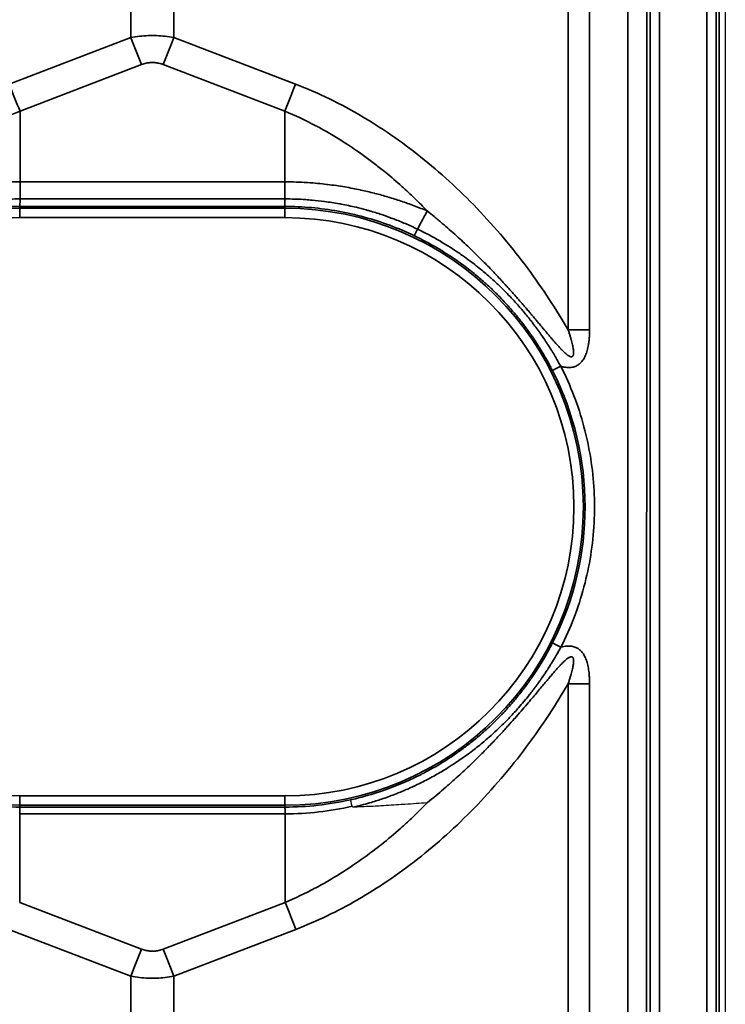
# Model space of a CAD drawing. Header units: millimetres. Extents: x -12192 to 12192, y -600 to 5895.
# Tile 91 of 122: x 1686 to 1724, y 4245 to 4297. Entities that reach past the tile are written whole.
import ezdxf

# ---------------------------------------------------------------- set-up
doc = ezdxf.new("R2010")
doc.units = ezdxf.units.MM
doc.header["$LTSCALE"] = 20
doc.layers.add('_Sichtbarkanten', color=7, linetype='Continuous', lineweight=25)
doc.layers.add('Sichtbar schmal (ISO)', color=7, linetype='Continuous', lineweight=35)

msp = doc.modelspace()

# ---------------------------------------------------------------- linework, layer by layer
at = {"layer": '_Sichtbarkanten'}
msp.add_line((1723.505, 4314.272), (1723.505, 3220.272), dxfattribs=at)
for points, knots in [([(1703.633, 4255.33), (1703.624, 4255.369), (1703.616, 4255.407), (1703.608, 4255.443), (1703.601, 4255.478), (1703.594, 4255.51), (1703.588, 4255.539), (1703.582, 4255.568), (1703.577, 4255.593), (1703.573, 4255.613), (1703.569, 4255.634), (1703.566, 4255.65), (1703.564, 4255.66), (1703.563, 4255.671), (1703.562, 4255.677), (1703.562, 4255.678)], [0, 0, 0, 0, 0.2, 0.2, 0.2, 0.4, 0.4, 0.4, 0.6, 0.6, 0.6, 0.8, 0.8, 0.8, 1, 1, 1, 1]), ([(1703.633, 4255.33), (1703.633, 4255.329), (1703.633, 4255.328), (1703.634, 4255.327), (1703.634, 4255.326), (1703.636, 4255.324), (1703.638, 4255.322), (1703.644, 4255.318), (1703.649, 4255.316), (1703.67, 4255.309), (1703.692, 4255.307), (1703.737, 4255.305), (1703.765, 4255.305), (1703.791, 4255.306)], [-0.0171402, -0.0171402, -0.0171402, -0.0171402, -0.01678688, -0.01678688, -0.01641881, -0.01641881, -0.01559054, -0.01559054, -0.01351672, -0.01351672, -0.00777027, -0.00777027, -0.00000058, -0.00000058, -0.00000058, -0.00000058]), ([(1703.791, 4255.306), (1704.119, 4255.317), (1704.439, 4255.331), (1704.75, 4255.346), (1704.893, 4255.354), (1705.034, 4255.361), (1705.174, 4255.369), (1705.546, 4255.39), (1705.904, 4255.412), (1706.254, 4255.436), (1706.319, 4255.44), (1706.384, 4255.444), (1706.448, 4255.449), (1706.848, 4255.476), (1707.238, 4255.505), (1707.614, 4255.533), (1707.624, 4255.534), (1707.635, 4255.535), (1707.645, 4255.535)], [0, 0, 0, 0, 0.228267, 0.228267, 0.228267, 0.333333, 0.333333, 0.333333, 0.614365, 0.614365, 0.614365, 0.666667, 0.666667, 0.666667, 0.990895, 0.990895, 0.990895, 1, 1, 1, 1])]:
    msp.add_open_spline(points, degree=3, knots=knots, dxfattribs=at)
at = {"layer": 'Sichtbar schmal (ISO)'}
for p, q in [((1691.864, 4296.246), (1691.864, 4314.938)), ((1694.146, 4296.246), (1694.146, 4314.938)), ((1715.137, 4314.896), (1715.137, 4280.693)), ((1716.278, 4314.895), (1716.278, 4280.693)), ((1719.496, 3219.98), (1719.496, 4314.564)), ((1719.996, 4314.564), (1719.996, 3219.98)), ((1722.514, 3219.963), (1722.514, 4314.581)), ((1723.014, 4314.581), (1723.014, 3219.963)), ((1723.18, 3219.797), (1723.18, 4314.748)), ((1718.28, 3854.773), (1718.322, 4314.395)), ((1719.322, 4314.39), (1719.28, 3854.772)), ((1691.864, 4296.246), (1685.389, 4293.771)), ((1700.621, 4293.771), (1694.146, 4296.246)), ((1692.434, 4294.81), (1685.959, 4292.335)), ((1700.05, 4292.335), (1693.576, 4294.81)), ((1685.959, 4292.335), (1685.959, 4288.565)), ((1700.05, 4292.335), (1700.05, 4288.565)), ((1685.959, 4287.657), (1685.959, 4288.565)), ((1700.05, 4288.565), (1685.959, 4288.565)), ((1700.05, 4287.657), (1700.05, 4288.565)), ((1685.95, 4287.161), (1685.95, 4287.258)), ((1700.06, 4287.258), (1685.95, 4287.258)), ((1700.05, 4287.657), (1685.959, 4287.657)), ((1700.06, 4287.161), (1700.06, 4287.258)), ((1685.95, 4286.661), (1685.95, 4287.161)), ((1700.06, 4287.161), (1685.95, 4287.161)), ((1700.06, 4286.661), (1700.06, 4287.161)), ((1700.06, 4286.661), (1685.95, 4286.661)), ((1715.137, 4091.093), (1715.137, 4261.854)), ((1716.278, 4091.093), (1716.278, 4261.855)), ((1685.95, 4255.883), (1685.95, 4255.384)), ((1685.95, 4255.883), (1700.06, 4255.883)), ((1700.06, 4255.883), (1700.06, 4255.384)), ((1685.95, 4255.29), (1685.95, 4255.384)), ((1685.95, 4255.384), (1700.06, 4255.384)), ((1700.06, 4255.29), (1685.95, 4255.29)), ((1700.06, 4255.29), (1700.06, 4255.384)), ((1685.94, 4250.219), (1685.94, 4254.931)), ((1700.069, 4254.931), (1685.94, 4254.931)), ((1700.069, 4250.219), (1700.069, 4254.931)), ((1685.94, 4250.219), (1692.434, 4247.729)), ((1693.576, 4247.729), (1700.069, 4250.219)), ((1685.37, 4248.781), (1691.864, 4246.291)), ((1694.146, 4246.291), (1700.64, 4248.781)), ((1691.864, 4106.646), (1691.864, 4246.291)), ((1694.146, 4106.646), (1694.146, 4246.291))]:
    msp.add_line(p, q, dxfattribs=at)
for centre, radius, start, end in [((1685.95, 4271.272), 15.889, 90, 270), ((1700.06, 4271.272), 15.889, 270, 90), ((1685.95, 4271.272), 15.389, 90, 270), ((1700.06, 4271.272), 15.389, 270, 90)]:
    msp.add_arc(centre, radius, start, end, dxfattribs=at)
for centre, major_axis, ratio, start_param, end_param in [((1692.434, 4296.272), (1.785, -4.67), 0.108522, 4.67649, 4.988987), ((1693.576, 4296.272), (-1.785, -4.67), 0.108522, 1.294198, 1.606695), ((1685.959, 4293.797), (1.785, -4.67), 0.108522, 4.67649, 4.988987), ((1700.05, 4293.797), (-1.785, -4.67), 0.108522, 1.294199, 1.606695), ((1685.955, 4287.758), (-0.005, -0.5), 0.011321, 0.017587, 1.367811), ((1706.096, 4284.128), (4.777, 8.785), 0.002501, 1.23712, 1.351331), ((1707.166, 4286.149), (-0.215, -0.451), 0.009237, 4.931677, 6.265731), ((1716.278, 4280.641), (-10, 0), 0.005236, 4.712389, 4.826757), ((1714.747, 4278.751), (-0.446, -0.227), 0.004667, 0.017453, 1.568421), ((1700.059, 4271.274), (15.981, 0), 0.999985, 5.812699, 6.754105), ((1714.75, 4263.802), (-0.446, 0.227), 0.00467, 0.0175, 1.573166), ((1716.278, 4261.802), (10, 0), 0.005236, 1.570797, 1.685165), ((1685.95, 4271.273), (-15.983, 0.221), 0.999892, 1.363716, 1.58461), ((1685.945, 4254.79), (0.005, 0.5), 0.012421, 0.017597, 1.284567), ((1700.06, 4271.273), (-15.983, -0.22), 0.999892, 1.557006, 1.777905), ((1699.918, 4271.892), (-3.102, 16.688), 0.976652, 2.962599, 3.179284), ((1700.069, 4248.807), (-1.79, 4.668), 0.104799, 4.666655, 4.979151), ((1692.434, 4246.317), (1.79, 4.668), 0.104798, 1.304034, 1.616531), ((1693.576, 4246.317), (-1.79, 4.668), 0.104799, 4.666655, 4.979151)]:
    msp.add_ellipse(centre, major_axis=major_axis, ratio=ratio, start_param=start_param, end_param=end_param, dxfattribs=at)
for points, knots in [([(1694.146, 4296.246), (1693.99, 4296.276), (1693.835, 4296.299), (1693.683, 4296.316), (1693.53, 4296.334), (1693.379, 4296.345), (1693.229, 4296.35), (1693.079, 4296.356), (1692.93, 4296.356), (1692.78, 4296.35), (1692.63, 4296.345), (1692.479, 4296.334), (1692.327, 4296.316), (1692.174, 4296.299), (1692.02, 4296.276), (1691.864, 4296.246)], [0.000001, 0.000001, 0.000001, 0.000001, 0.2, 0.2, 0.2, 0.4, 0.4, 0.4, 0.6, 0.6, 0.6, 0.8, 0.8, 0.8, 1, 1, 1, 1]), ([(1693.576, 4294.81), (1693.502, 4294.838), (1693.429, 4294.861), (1693.356, 4294.878), (1693.352, 4294.879), (1693.348, 4294.88), (1693.344, 4294.881), (1693.276, 4294.896), (1693.209, 4294.907), (1693.143, 4294.913), (1693.134, 4294.913), (1693.126, 4294.914), (1693.117, 4294.915), (1693.05, 4294.92), (1692.984, 4294.92), (1692.917, 4294.916), (1692.909, 4294.916), (1692.901, 4294.915), (1692.892, 4294.915), (1692.822, 4294.91), (1692.751, 4294.899), (1692.679, 4294.884), (1692.675, 4294.883), (1692.67, 4294.882), (1692.666, 4294.881), (1692.59, 4294.863), (1692.512, 4294.84), (1692.434, 4294.81)], [0.0000019, 0.0000019, 0.0000019, 0.0000019, 0.1891043, 0.1891043, 0.1891043, 0.2, 0.2, 0.2, 0.3771024, 0.3771024, 0.3771024, 0.4, 0.4, 0.4, 0.5779916, 0.5779916, 0.5779916, 0.6, 0.6, 0.6, 0.7886048, 0.7886048, 0.7886048, 0.8, 0.8, 0.8, 1, 1, 1, 1]), ([(1715.137, 4280.693), (1714.866, 4281.157), (1714.569, 4281.644), (1714.24, 4282.153), (1713.91, 4282.661), (1713.547, 4283.192), (1713.152, 4283.734), (1712.757, 4284.275), (1712.329, 4284.826), (1711.88, 4285.369), (1711.43, 4285.912), (1710.958, 4286.445), (1710.475, 4286.957), (1709.991, 4287.469), (1709.497, 4287.959), (1708.996, 4288.423), (1708.495, 4288.887), (1707.989, 4289.325), (1707.478, 4289.739), (1706.967, 4290.154), (1706.452, 4290.543), (1705.911, 4290.923), (1705.37, 4291.302), (1704.803, 4291.671), (1704.219, 4292.018), (1703.634, 4292.365), (1703.031, 4292.692), (1702.429, 4292.985), (1701.827, 4293.278), (1701.227, 4293.539), (1700.621, 4293.771)], [0.0000005, 0.0000005, 0.0000005, 0.0000005, 0.1, 0.1, 0.1, 0.2, 0.2, 0.2, 0.3, 0.3, 0.3, 0.4, 0.4, 0.4, 0.5, 0.5, 0.5, 0.6, 0.6, 0.6, 0.7, 0.7, 0.7, 0.8, 0.8, 0.8, 0.9, 0.9, 0.9, 1, 1, 1, 1]), ([(1685.959, 4292.335), (1685.493, 4292.141), (1685.028, 4291.924), (1684.564, 4291.687), (1684.44, 4291.623), (1684.316, 4291.558), (1684.192, 4291.491), (1683.854, 4291.309), (1683.517, 4291.115), (1683.181, 4290.91), (1682.937, 4290.761), (1682.694, 4290.605), (1682.453, 4290.445), (1682.241, 4290.304), (1682.031, 4290.159), (1681.824, 4290.011), (1681.467, 4289.756), (1681.12, 4289.492), (1680.785, 4289.224), (1680.703, 4289.159), (1680.622, 4289.093), (1680.542, 4289.028), (1680.133, 4288.692), (1679.746, 4288.351), (1679.384, 4288.014), (1679.357, 4287.989), (1679.331, 4287.965), (1679.304, 4287.94), (1678.972, 4287.628), (1678.661, 4287.32), (1678.37, 4287.017)], [0, 0, 0, 0, 0.1666667, 0.1666667, 0.1666667, 0.2113117, 0.2113117, 0.2113117, 0.3333333, 0.3333333, 0.3333333, 0.4220346, 0.4220346, 0.4220346, 0.5, 0.5, 0.5, 0.6340077, 0.6340077, 0.6340077, 0.6666667, 0.6666667, 0.6666667, 0.8333333, 0.8333333, 0.8333333, 0.8456259, 0.8456259, 0.8456259, 1, 1, 1, 1]), ([(1707.64, 4287.017), (1707.42, 4287.246), (1707.196, 4287.47), (1706.97, 4287.689), (1706.744, 4287.906), (1706.517, 4288.118), (1706.288, 4288.324), (1706.003, 4288.579), (1705.717, 4288.824), (1705.425, 4289.063), (1705.245, 4289.21), (1705.062, 4289.356), (1704.875, 4289.499), (1704.508, 4289.782), (1704.127, 4290.059), (1703.734, 4290.326), (1703.603, 4290.415), (1703.471, 4290.502), (1703.338, 4290.589), (1702.872, 4290.891), (1702.392, 4291.178), (1701.911, 4291.441), (1701.842, 4291.478), (1701.773, 4291.515), (1701.705, 4291.552), (1701.154, 4291.844), (1700.603, 4292.105), (1700.05, 4292.335)], [0.0000024, 0.0000024, 0.0000024, 0.0000024, 0.1002402, 0.1002402, 0.1002402, 0.2, 0.2, 0.2, 0.3237647, 0.3237647, 0.3237647, 0.4, 0.4, 0.4, 0.5499591, 0.5499591, 0.5499591, 0.6, 0.6, 0.6, 0.7750231, 0.7750231, 0.7750231, 0.8, 0.8, 0.8, 1, 1, 1, 1]), ([(1685.959, 4288.565), (1685.527, 4288.565), (1685.12, 4288.55), (1684.743, 4288.526), (1684.684, 4288.522), (1684.626, 4288.519), (1684.569, 4288.514), (1684.258, 4288.492), (1683.966, 4288.463), (1683.69, 4288.43), (1683.52, 4288.409), (1683.356, 4288.387), (1683.198, 4288.364), (1683.05, 4288.343), (1682.907, 4288.32), (1682.768, 4288.296), (1682.48, 4288.248), (1682.208, 4288.195), (1681.947, 4288.139), (1681.914, 4288.132), (1681.881, 4288.125), (1681.848, 4288.118), (1681.623, 4288.068), (1681.406, 4288.017), (1681.194, 4287.963), (1680.968, 4287.905), (1680.747, 4287.844), (1680.527, 4287.78), (1680.51, 4287.775), (1680.494, 4287.77), (1680.477, 4287.766), (1680.241, 4287.696), (1680.005, 4287.621), (1679.77, 4287.542), (1679.595, 4287.484), (1679.421, 4287.423), (1679.248, 4287.36), (1679.187, 4287.337), (1679.126, 4287.315), (1679.066, 4287.292), (1678.832, 4287.205), (1678.6, 4287.113), (1678.37, 4287.017)], [0, 0, 0, 0, 0.111111, 0.111111, 0.111111, 0.12833, 0.12833, 0.12833, 0.222222, 0.222222, 0.222222, 0.279832, 0.279832, 0.279832, 0.333333, 0.333333, 0.333333, 0.444444, 0.444444, 0.444444, 0.458596, 0.458596, 0.458596, 0.555556, 0.555556, 0.555556, 0.658959, 0.658959, 0.658959, 0.666667, 0.666667, 0.666667, 0.777778, 0.777778, 0.777778, 0.860089, 0.860089, 0.860089, 0.888889, 0.888889, 0.888889, 1, 1, 1, 1]), ([(1707.64, 4287.017), (1707.41, 4287.112), (1707.178, 4287.204), (1706.945, 4287.292), (1706.942, 4287.293), (1706.939, 4287.294), (1706.935, 4287.296), (1706.709, 4287.38), (1706.481, 4287.461), (1706.253, 4287.538), (1706.25, 4287.539), (1706.247, 4287.54), (1706.243, 4287.541), (1706.017, 4287.617), (1705.79, 4287.689), (1705.563, 4287.756), (1705.555, 4287.759), (1705.546, 4287.762), (1705.537, 4287.764), (1705.311, 4287.831), (1705.084, 4287.894), (1704.852, 4287.953), (1704.842, 4287.956), (1704.832, 4287.959), (1704.821, 4287.961), (1704.585, 4288.022), (1704.343, 4288.079), (1704.09, 4288.133), (1704.083, 4288.135), (1704.075, 4288.137), (1704.068, 4288.138), (1703.808, 4288.194), (1703.535, 4288.247), (1703.246, 4288.296), (1702.957, 4288.345), (1702.651, 4288.39), (1702.324, 4288.429), (1702.314, 4288.43), (1702.305, 4288.431), (1702.296, 4288.432), (1701.976, 4288.47), (1701.636, 4288.503), (1701.269, 4288.526), (1701.257, 4288.527), (1701.245, 4288.528), (1701.233, 4288.528), (1700.865, 4288.551), (1700.47, 4288.565), (1700.05, 4288.565)], [0.0000001, 0.0000001, 0.0000001, 0.0000001, 0.1111111, 0.1111111, 0.1111111, 0.1127555, 0.1127555, 0.1127555, 0.2206206, 0.2206206, 0.2206206, 0.2222222, 0.2222222, 0.2222222, 0.3291692, 0.3291692, 0.3291692, 0.3333333, 0.3333333, 0.3333333, 0.4397962, 0.4397962, 0.4397962, 0.4444444, 0.4444444, 0.4444444, 0.5525161, 0.5525161, 0.5525161, 0.5555556, 0.5555556, 0.5555556, 0.6666667, 0.6666667, 0.6666667, 0.7777778, 0.7777778, 0.7777778, 0.7809017, 0.7809017, 0.7809017, 0.8888889, 0.8888889, 0.8888889, 0.8923812, 0.8923812, 0.8923812, 1, 1, 1, 1]), ([(1685.959, 4287.657), (1685.609, 4287.658), (1685.258, 4287.646), (1684.907, 4287.624), (1684.772, 4287.615), (1684.637, 4287.605), (1684.502, 4287.593), (1684.326, 4287.577), (1684.151, 4287.559), (1683.975, 4287.537), (1683.698, 4287.504), (1683.422, 4287.463), (1683.147, 4287.415), (1683.115, 4287.409), (1683.084, 4287.404), (1683.052, 4287.398), (1682.834, 4287.359), (1682.617, 4287.315), (1682.4, 4287.267), (1682.168, 4287.215), (1681.938, 4287.158), (1681.708, 4287.096), (1681.681, 4287.089), (1681.653, 4287.081), (1681.626, 4287.074), (1681.433, 4287.021), (1681.24, 4286.964), (1681.049, 4286.904), (1680.826, 4286.834), (1680.605, 4286.759), (1680.385, 4286.679), (1680.336, 4286.661), (1680.286, 4286.643), (1680.237, 4286.624), (1680.048, 4286.554), (1679.862, 4286.48), (1679.677, 4286.403), (1679.413, 4286.293), (1679.152, 4286.176), (1678.895, 4286.052)], [0, 0, 0, 0, 0.1444838, 0.1444838, 0.1444838, 0.2, 0.2, 0.2, 0.2724802, 0.2724802, 0.2724802, 0.3867454, 0.3867454, 0.3867454, 0.4, 0.4, 0.4, 0.4908329, 0.4908329, 0.4908329, 0.5883542, 0.5883542, 0.5883542, 0.6, 0.6, 0.6, 0.682307, 0.682307, 0.682307, 0.7782848, 0.7782848, 0.7782848, 0.8, 0.8, 0.8, 0.8825105, 0.8825105, 0.8825105, 1, 1, 1, 1]), ([(1685.95, 4287.258), (1685.477, 4287.258), (1685.003, 4287.237), (1684.53, 4287.195), (1684.056, 4287.153), (1683.584, 4287.089), (1683.115, 4287.005), (1682.647, 4286.921), (1682.183, 4286.816), (1681.725, 4286.69), (1681.267, 4286.564), (1680.814, 4286.419), (1680.369, 4286.253), (1679.925, 4286.087), (1679.487, 4285.902), (1679.06, 4285.698)], [0, 0, 0, 0, 0.2, 0.2, 0.2, 0.4, 0.4, 0.4, 0.6, 0.6, 0.6, 0.8, 0.8, 0.8, 1, 1, 1, 1]), ([(1707.115, 4286.053), (1706.904, 4286.154), (1706.691, 4286.25), (1706.476, 4286.342), (1706.27, 4286.431), (1706.062, 4286.515), (1705.852, 4286.594), (1705.826, 4286.604), (1705.8, 4286.614), (1705.773, 4286.624), (1705.589, 4286.693), (1705.403, 4286.759), (1705.217, 4286.821), (1704.998, 4286.894), (1704.778, 4286.962), (1704.557, 4287.025), (1704.499, 4287.042), (1704.441, 4287.058), (1704.384, 4287.074), (1704.206, 4287.123), (1704.027, 4287.169), (1703.847, 4287.212), (1703.585, 4287.274), (1703.322, 4287.33), (1703.057, 4287.38), (1703.024, 4287.386), (1702.991, 4287.392), (1702.958, 4287.398), (1702.695, 4287.445), (1702.43, 4287.486), (1702.166, 4287.521), (1701.946, 4287.549), (1701.727, 4287.573), (1701.507, 4287.593), (1701.393, 4287.603), (1701.279, 4287.612), (1701.165, 4287.62), (1700.794, 4287.645), (1700.422, 4287.658), (1700.05, 4287.657)], [0.0000003, 0.0000003, 0.0000003, 0.0000003, 0.0962097, 0.0962097, 0.0962097, 0.1883892, 0.1883892, 0.1883892, 0.2, 0.2, 0.2, 0.2808149, 0.2808149, 0.2808149, 0.3753308, 0.3753308, 0.3753308, 0.4, 0.4, 0.4, 0.4757823, 0.4757823, 0.4757823, 0.5862612, 0.5862612, 0.5862612, 0.6, 0.6, 0.6, 0.7094969, 0.7094969, 0.7094969, 0.8, 0.8, 0.8, 0.8469903, 0.8469903, 0.8469903, 1, 1, 1, 1]), ([(1700.05, 4287.657), (1700.051, 4287.613), (1700.052, 4287.57), (1700.052, 4287.53), (1700.053, 4287.49), (1700.054, 4287.453), (1700.054, 4287.42), (1700.055, 4287.402), (1700.055, 4287.385), (1700.055, 4287.37), (1700.056, 4287.357), (1700.056, 4287.345), (1700.056, 4287.334), (1700.057, 4287.31), (1700.057, 4287.291), (1700.058, 4287.279), (1700.059, 4287.266), (1700.059, 4287.259), (1700.06, 4287.258)], [0, 0, 0, 0, 0.2, 0.2, 0.2, 0.4, 0.4, 0.4, 0.507754, 0.507754, 0.507754, 0.6, 0.6, 0.6, 0.8, 0.8, 0.8, 1, 1, 1, 1]), ([(1706.95, 4285.698), (1706.522, 4285.902), (1706.085, 4286.087), (1705.64, 4286.253), (1705.195, 4286.419), (1704.743, 4286.565), (1704.284, 4286.69), (1703.826, 4286.816), (1703.362, 4286.921), (1702.894, 4287.005), (1702.426, 4287.089), (1701.953, 4287.153), (1701.48, 4287.195), (1701.007, 4287.237), (1700.533, 4287.258), (1700.06, 4287.258)], [0, 0, 0, 0, 0.2, 0.2, 0.2, 0.4, 0.4, 0.4, 0.6, 0.6, 0.6, 0.8, 0.8, 0.8, 1, 1, 1, 1]), ([(1715.137, 4280.693), (1715.159, 4280.629), (1715.18, 4280.567), (1715.199, 4280.507), (1715.219, 4280.448), (1715.237, 4280.391), (1715.254, 4280.336), (1715.27, 4280.281), (1715.286, 4280.228), (1715.3, 4280.178), (1715.314, 4280.127), (1715.327, 4280.079), (1715.339, 4280.032), (1715.351, 4279.986), (1715.361, 4279.942), (1715.371, 4279.9), (1715.38, 4279.857), (1715.389, 4279.817), (1715.396, 4279.779), (1715.403, 4279.741), (1715.409, 4279.705), (1715.414, 4279.671), (1715.418, 4279.636), (1715.422, 4279.604), (1715.425, 4279.574), (1715.427, 4279.544), (1715.429, 4279.516), (1715.429, 4279.49), (1715.429, 4279.464), (1715.428, 4279.44), (1715.426, 4279.419), (1715.424, 4279.397), (1715.421, 4279.378), (1715.417, 4279.361), (1715.413, 4279.344), (1715.408, 4279.33), (1715.403, 4279.317), (1715.397, 4279.304), (1715.39, 4279.294), (1715.382, 4279.285), (1715.374, 4279.276), (1715.365, 4279.269), (1715.355, 4279.264), (1715.345, 4279.258), (1715.334, 4279.255), (1715.321, 4279.254), (1715.307, 4279.252), (1715.292, 4279.253), (1715.275, 4279.257), (1715.272, 4279.258), (1715.268, 4279.259), (1715.264, 4279.26), (1715.25, 4279.264), (1715.235, 4279.269), (1715.218, 4279.277), (1715.213, 4279.279), (1715.208, 4279.282), (1715.203, 4279.284), (1715.186, 4279.293), (1715.168, 4279.304), (1715.148, 4279.316), (1715.142, 4279.32), (1715.136, 4279.324), (1715.13, 4279.329), (1715.11, 4279.342), (1715.089, 4279.358), (1715.066, 4279.376), (1715.059, 4279.382), (1715.051, 4279.388), (1715.044, 4279.394), (1715.021, 4279.413), (1714.997, 4279.433), (1714.973, 4279.455), (1714.964, 4279.463), (1714.955, 4279.471), (1714.947, 4279.479), (1714.922, 4279.502), (1714.896, 4279.527), (1714.87, 4279.553), (1714.86, 4279.562), (1714.85, 4279.572), (1714.839, 4279.583), (1714.813, 4279.609), (1714.785, 4279.637), (1714.757, 4279.667), (1714.746, 4279.678), (1714.735, 4279.69), (1714.723, 4279.703), (1714.695, 4279.733), (1714.666, 4279.764), (1714.636, 4279.796), (1714.623, 4279.81), (1714.611, 4279.824), (1714.598, 4279.839), (1714.568, 4279.872), (1714.537, 4279.906), (1714.505, 4279.942), (1714.491, 4279.958), (1714.477, 4279.975), (1714.462, 4279.991), (1714.43, 4280.028), (1714.397, 4280.065), (1714.364, 4280.104), (1714.347, 4280.123), (1714.331, 4280.142), (1714.314, 4280.162), (1714.28, 4280.201), (1714.245, 4280.242), (1714.209, 4280.285), (1714.19, 4280.307), (1714.171, 4280.329), (1714.152, 4280.351), (1714.116, 4280.395), (1714.078, 4280.439), (1714.039, 4280.485), (1714.018, 4280.51), (1713.997, 4280.536), (1713.975, 4280.562), (1713.935, 4280.609), (1713.895, 4280.657), (1713.853, 4280.707), (1713.829, 4280.736), (1713.804, 4280.765), (1713.779, 4280.795), (1713.737, 4280.846), (1713.693, 4280.898), (1713.648, 4280.952), (1713.621, 4280.985), (1713.593, 4281.019), (1713.564, 4281.053), (1713.518, 4281.108), (1713.471, 4281.164), (1713.422, 4281.222), (1713.391, 4281.259), (1713.359, 4281.297), (1713.327, 4281.336), (1713.277, 4281.395), (1713.226, 4281.456), (1713.173, 4281.518), (1713.137, 4281.561), (1713.101, 4281.604), (1713.064, 4281.648), (1713.01, 4281.711), (1712.954, 4281.776), (1712.897, 4281.843), (1712.856, 4281.891), (1712.815, 4281.94), (1712.772, 4281.99), (1712.714, 4282.057), (1712.654, 4282.127), (1712.592, 4282.198), (1712.545, 4282.252), (1712.497, 4282.307), (1712.448, 4282.363), (1712.385, 4282.435), (1712.32, 4282.51), (1712.252, 4282.586), (1712.199, 4282.646), (1712.144, 4282.708), (1712.088, 4282.77), (1712.019, 4282.847), (1711.948, 4282.926), (1711.875, 4283.007), (1711.814, 4283.074), (1711.751, 4283.143), (1711.686, 4283.214), (1711.611, 4283.295), (1711.534, 4283.379), (1711.455, 4283.464), (1711.385, 4283.539), (1711.312, 4283.616), (1711.238, 4283.694), (1711.157, 4283.78), (1711.073, 4283.868), (1710.986, 4283.958), (1710.905, 4284.042), (1710.822, 4284.127), (1710.737, 4284.213), (1710.648, 4284.304), (1710.556, 4284.397), (1710.462, 4284.491), (1710.369, 4284.583), (1710.273, 4284.678), (1710.175, 4284.774), (1710.077, 4284.869), (1709.976, 4284.967), (1709.872, 4285.066), (1709.765, 4285.168), (1709.653, 4285.273), (1709.538, 4285.38), (1709.429, 4285.481), (1709.317, 4285.585), (1709.2, 4285.69), (1709.074, 4285.804), (1708.943, 4285.921), (1708.809, 4286.038), (1708.688, 4286.144), (1708.565, 4286.251), (1708.44, 4286.357), (1708.297, 4286.479), (1708.152, 4286.6), (1708.006, 4286.721), (1707.885, 4286.82), (1707.764, 4286.918), (1707.64, 4287.017)], [0.0000005, 0.0000005, 0.0000005, 0.0000005, 0.0238095, 0.0238095, 0.0238095, 0.047619, 0.047619, 0.047619, 0.0714286, 0.0714286, 0.0714286, 0.0952381, 0.0952381, 0.0952381, 0.1190476, 0.1190476, 0.1190476, 0.1428571, 0.1428571, 0.1428571, 0.1666667, 0.1666667, 0.1666667, 0.1904762, 0.1904762, 0.1904762, 0.2142857, 0.2142857, 0.2142857, 0.2380952, 0.2380952, 0.2380952, 0.2619048, 0.2619048, 0.2619048, 0.2857143, 0.2857143, 0.2857143, 0.3095238, 0.3095238, 0.3095238, 0.3333333, 0.3333333, 0.3333333, 0.3571429, 0.3571429, 0.3571429, 0.3809524, 0.3809524, 0.3809524, 0.3859949, 0.3859949, 0.3859949, 0.4047619, 0.4047619, 0.4047619, 0.4101118, 0.4101118, 0.4101118, 0.4285714, 0.4285714, 0.4285714, 0.4342241, 0.4342241, 0.4342241, 0.452381, 0.452381, 0.452381, 0.4583511, 0.4583511, 0.4583511, 0.4761905, 0.4761905, 0.4761905, 0.4824783, 0.4824783, 0.4824783, 0.5, 0.5, 0.5, 0.5066037, 0.5066037, 0.5066037, 0.5238095, 0.5238095, 0.5238095, 0.5307329, 0.5307329, 0.5307329, 0.547619, 0.547619, 0.547619, 0.5548564, 0.5548564, 0.5548564, 0.5714286, 0.5714286, 0.5714286, 0.5789785, 0.5789785, 0.5789785, 0.5952381, 0.5952381, 0.5952381, 0.6031018, 0.6031018, 0.6031018, 0.6190476, 0.6190476, 0.6190476, 0.627225, 0.627225, 0.627225, 0.6428571, 0.6428571, 0.6428571, 0.6513491, 0.6513491, 0.6513491, 0.6666667, 0.6666667, 0.6666667, 0.6754734, 0.6754734, 0.6754734, 0.6904762, 0.6904762, 0.6904762, 0.6995971, 0.6995971, 0.6995971, 0.7142857, 0.7142857, 0.7142857, 0.7237202, 0.7237202, 0.7237202, 0.7380952, 0.7380952, 0.7380952, 0.7478444, 0.7478444, 0.7478444, 0.7619048, 0.7619048, 0.7619048, 0.7719677, 0.7719677, 0.7719677, 0.7857143, 0.7857143, 0.7857143, 0.7960918, 0.7960918, 0.7960918, 0.8095238, 0.8095238, 0.8095238, 0.8202157, 0.8202157, 0.8202157, 0.8333333, 0.8333333, 0.8333333, 0.8443395, 0.8443395, 0.8443395, 0.8571429, 0.8571429, 0.8571429, 0.8684632, 0.8684632, 0.8684632, 0.8809524, 0.8809524, 0.8809524, 0.8925904, 0.8925904, 0.8925904, 0.9047619, 0.9047619, 0.9047619, 0.9167177, 0.9167177, 0.9167177, 0.9285714, 0.9285714, 0.9285714, 0.9408114, 0.9408114, 0.9408114, 0.952381, 0.952381, 0.952381, 0.9648683, 0.9648683, 0.9648683, 0.9761905, 0.9761905, 0.9761905, 0.9892617, 0.9892617, 0.9892617, 0.9999996, 0.9999996, 0.9999996, 0.9999996]), ([(1714.301, 4278.524), (1714.263, 4278.6), (1714.222, 4278.68), (1714.177, 4278.764), (1714.132, 4278.849), (1714.084, 4278.938), (1714.031, 4279.032), (1714.027, 4279.04), (1714.023, 4279.047), (1714.019, 4279.055), (1713.97, 4279.142), (1713.919, 4279.233), (1713.863, 4279.328), (1713.855, 4279.343), (1713.846, 4279.357), (1713.837, 4279.372), (1713.785, 4279.462), (1713.729, 4279.555), (1713.67, 4279.651), (1713.655, 4279.675), (1713.64, 4279.699), (1713.625, 4279.724), (1713.569, 4279.814), (1713.51, 4279.907), (1713.448, 4280.002), (1713.425, 4280.037), (1713.402, 4280.072), (1713.379, 4280.107), (1713.32, 4280.196), (1713.258, 4280.287), (1713.193, 4280.381), (1713.161, 4280.427), (1713.129, 4280.474), (1713.095, 4280.521), (1713.034, 4280.608), (1712.969, 4280.697), (1712.902, 4280.788), (1712.858, 4280.847), (1712.813, 4280.908), (1712.767, 4280.969), (1712.703, 4281.052), (1712.636, 4281.138), (1712.567, 4281.225), (1712.508, 4281.299), (1712.448, 4281.374), (1712.384, 4281.451), (1712.319, 4281.529), (1712.252, 4281.61), (1712.182, 4281.691), (1712.104, 4281.782), (1712.023, 4281.875), (1711.938, 4281.969), (1711.873, 4282.041), (1711.806, 4282.114), (1711.737, 4282.189), (1711.634, 4282.298), (1711.527, 4282.41), (1711.415, 4282.524), (1711.352, 4282.588), (1711.286, 4282.652), (1711.22, 4282.717), (1711.087, 4282.847), (1710.946, 4282.98), (1710.798, 4283.115), (1710.739, 4283.168), (1710.679, 4283.222), (1710.617, 4283.276), (1710.445, 4283.428), (1710.262, 4283.582), (1710.066, 4283.74), (1710.016, 4283.78), (1709.965, 4283.821), (1709.913, 4283.861), (1709.69, 4284.035), (1709.452, 4284.212), (1709.196, 4284.391), (1709.16, 4284.416), (1709.122, 4284.442), (1709.085, 4284.468), (1708.802, 4284.661), (1708.498, 4284.856), (1708.166, 4285.052), (1708.147, 4285.063), (1708.127, 4285.074), (1708.108, 4285.085), (1707.754, 4285.292), (1707.368, 4285.498), (1706.95, 4285.698)], [0, 0, 0, 0, 0.0625, 0.0625, 0.0625, 0.125, 0.125, 0.125, 0.1299737, 0.1299737, 0.1299737, 0.1875, 0.1875, 0.1875, 0.1964263, 0.1964263, 0.1964263, 0.25, 0.25, 0.25, 0.2633437, 0.2633437, 0.2633437, 0.3125, 0.3125, 0.3125, 0.3301836, 0.3301836, 0.3301836, 0.375, 0.375, 0.375, 0.396987, 0.396987, 0.396987, 0.4375, 0.4375, 0.4375, 0.4638443, 0.4638443, 0.4638443, 0.5, 0.5, 0.5, 0.5307911, 0.5307911, 0.5307911, 0.5625, 0.5625, 0.5625, 0.5978316, 0.5978316, 0.5978316, 0.625, 0.625, 0.625, 0.664988, 0.664988, 0.664988, 0.6875, 0.6875, 0.6875, 0.7322713, 0.7322713, 0.7322713, 0.75, 0.75, 0.75, 0.799723, 0.799723, 0.799723, 0.8125, 0.8125, 0.8125, 0.8671433, 0.8671433, 0.8671433, 0.875, 0.875, 0.875, 0.9340995, 0.9340995, 0.9340995, 0.9375, 0.9375, 0.9375, 1, 1, 1, 1]), ([(1714.747, 4278.749), (1714.707, 4278.823), (1714.663, 4278.903), (1714.615, 4278.987), (1714.568, 4279.072), (1714.516, 4279.161), (1714.461, 4279.255), (1714.456, 4279.262), (1714.452, 4279.27), (1714.448, 4279.277), (1714.396, 4279.365), (1714.341, 4279.456), (1714.282, 4279.552), (1714.273, 4279.567), (1714.264, 4279.582), (1714.254, 4279.597), (1714.198, 4279.687), (1714.139, 4279.78), (1714.076, 4279.878), (1714.061, 4279.902), (1714.045, 4279.926), (1714.029, 4279.951), (1713.97, 4280.042), (1713.907, 4280.136), (1713.841, 4280.233), (1713.818, 4280.268), (1713.794, 4280.303), (1713.769, 4280.338), (1713.707, 4280.429), (1713.642, 4280.521), (1713.573, 4280.617), (1713.54, 4280.663), (1713.505, 4280.711), (1713.47, 4280.759), (1713.405, 4280.847), (1713.338, 4280.937), (1713.267, 4281.03), (1713.221, 4281.09), (1713.174, 4281.151), (1713.125, 4281.213), (1713.058, 4281.298), (1712.989, 4281.385), (1712.917, 4281.474), (1712.855, 4281.549), (1712.791, 4281.626), (1712.725, 4281.704), (1712.658, 4281.784), (1712.587, 4281.866), (1712.514, 4281.949), (1712.433, 4282.041), (1712.349, 4282.135), (1712.261, 4282.231), (1712.193, 4282.305), (1712.123, 4282.38), (1712.051, 4282.456), (1711.945, 4282.568), (1711.833, 4282.681), (1711.717, 4282.797), (1711.651, 4282.863), (1711.584, 4282.929), (1711.514, 4282.995), (1711.376, 4283.128), (1711.231, 4283.263), (1711.077, 4283.401), (1711.017, 4283.456), (1710.954, 4283.511), (1710.891, 4283.566), (1710.712, 4283.721), (1710.523, 4283.88), (1710.321, 4284.04), (1710.269, 4284.082), (1710.217, 4284.123), (1710.163, 4284.165), (1709.934, 4284.343), (1709.688, 4284.525), (1709.424, 4284.708), (1709.387, 4284.734), (1709.348, 4284.76), (1709.31, 4284.787), (1709.018, 4284.985), (1708.705, 4285.186), (1708.364, 4285.387), (1708.344, 4285.398), (1708.324, 4285.41), (1708.304, 4285.421), (1707.94, 4285.634), (1707.543, 4285.847), (1707.115, 4286.053)], [0, 0, 0, 0, 0.0625, 0.0625, 0.0625, 0.125, 0.125, 0.125, 0.1299738, 0.1299738, 0.1299738, 0.1875, 0.1875, 0.1875, 0.1964268, 0.1964268, 0.1964268, 0.25, 0.25, 0.25, 0.2633442, 0.2633442, 0.2633442, 0.3125, 0.3125, 0.3125, 0.3301841, 0.3301841, 0.3301841, 0.375, 0.375, 0.375, 0.3969875, 0.3969875, 0.3969875, 0.4375, 0.4375, 0.4375, 0.4638447, 0.4638447, 0.4638447, 0.5, 0.5, 0.5, 0.5307916, 0.5307916, 0.5307916, 0.5625, 0.5625, 0.5625, 0.5978322, 0.5978322, 0.5978322, 0.625, 0.625, 0.625, 0.6649885, 0.6649885, 0.6649885, 0.6875, 0.6875, 0.6875, 0.7322718, 0.7322718, 0.7322718, 0.75, 0.75, 0.75, 0.7997236, 0.7997236, 0.7997236, 0.8125, 0.8125, 0.8125, 0.8671438, 0.8671438, 0.8671438, 0.875, 0.875, 0.875, 0.9341005, 0.9341005, 0.9341005, 0.9375, 0.9375, 0.9375, 1, 1, 1, 1]), ([(1716.278, 4280.693), (1716.278, 4280.618), (1716.275, 4280.474), (1716.264, 4280.271), (1716.247, 4280.082), (1716.223, 4279.906), (1716.192, 4279.743), (1716.155, 4279.591), (1716.112, 4279.451), (1716.062, 4279.322), (1716.006, 4279.205), (1715.943, 4279.099), (1715.876, 4279.008), (1715.804, 4278.93), (1715.73, 4278.864), (1715.651, 4278.809), (1715.564, 4278.763), (1715.463, 4278.725), (1715.347, 4278.698), (1715.216, 4278.685), (1715.072, 4278.688), (1714.914, 4278.708), (1714.804, 4278.733), (1714.747, 4278.749)], [0.0000001, 0.0000001, 0.0000001, 0.0000001, 0.047619, 0.0952381, 0.1428571, 0.1904762, 0.2380952, 0.2857143, 0.3333333, 0.3809524, 0.4285714, 0.4761905, 0.5238095, 0.5714286, 0.6190476, 0.6666667, 0.7142857, 0.7619048, 0.8095238, 0.8571429, 0.9047619, 0.952381, 1, 1, 1, 1]), ([(1703.562, 4255.678), (1703.587, 4255.684), (1703.612, 4255.689), (1703.636, 4255.695), (1704.105, 4255.802), (1704.551, 4255.927), (1704.972, 4256.063), (1705.016, 4256.077), (1705.06, 4256.091), (1705.103, 4256.106), (1705.498, 4256.237), (1705.872, 4256.378), (1706.222, 4256.524), (1706.279, 4256.548), (1706.335, 4256.572), (1706.391, 4256.596), (1706.716, 4256.736), (1707.02, 4256.879), (1707.307, 4257.026), (1707.373, 4257.059), (1707.437, 4257.092), (1707.5, 4257.125), (1707.765, 4257.264), (1708.014, 4257.405), (1708.251, 4257.546), (1708.321, 4257.588), (1708.391, 4257.631), (1708.459, 4257.673), (1708.674, 4257.806), (1708.878, 4257.939), (1709.072, 4258.071), (1709.146, 4258.121), (1709.218, 4258.171), (1709.289, 4258.222), (1709.463, 4258.345), (1709.63, 4258.468), (1709.788, 4258.59), (1709.863, 4258.647), (1709.936, 4258.704), (1710.008, 4258.761), (1710.149, 4258.874), (1710.284, 4258.985), (1710.414, 4259.095), (1710.489, 4259.159), (1710.562, 4259.222), (1710.633, 4259.285), (1710.747, 4259.386), (1710.857, 4259.485), (1710.962, 4259.584), (1711.036, 4259.653), (1711.107, 4259.721), (1711.177, 4259.788), (1711.269, 4259.877), (1711.357, 4259.965), (1711.443, 4260.052), (1711.515, 4260.125), (1711.584, 4260.197), (1711.652, 4260.269), (1711.726, 4260.346), (1711.797, 4260.423), (1711.866, 4260.499), (1711.936, 4260.575), (1712.003, 4260.651), (1712.068, 4260.725), (1712.127, 4260.792), (1712.184, 4260.858), (1712.239, 4260.923), (1712.306, 4261.002), (1712.371, 4261.08), (1712.433, 4261.156), (1712.48, 4261.213), (1712.525, 4261.269), (1712.569, 4261.325), (1712.633, 4261.406), (1712.695, 4261.485), (1712.754, 4261.563), (1712.791, 4261.61), (1712.826, 4261.658), (1712.861, 4261.704), (1712.922, 4261.786), (1712.981, 4261.866), (1713.037, 4261.945), (1713.065, 4261.984), (1713.093, 4262.023), (1713.12, 4262.061), (1713.178, 4262.144), (1713.234, 4262.225), (1713.287, 4262.303), (1713.308, 4262.335), (1713.329, 4262.366), (1713.35, 4262.397), (1713.405, 4262.479), (1713.457, 4262.559), (1713.507, 4262.638), (1713.523, 4262.662), (1713.538, 4262.686), (1713.554, 4262.71), (1713.606, 4262.792), (1713.655, 4262.872), (1713.702, 4262.949), (1713.713, 4262.966), (1713.724, 4262.984), (1713.734, 4263.002), (1713.782, 4263.082), (1713.828, 4263.158), (1713.871, 4263.233), (1713.878, 4263.246), (1713.886, 4263.258), (1713.893, 4263.271), (1713.938, 4263.349), (1713.982, 4263.426), (1714.025, 4263.504), (1714.03, 4263.512), (1714.035, 4263.521), (1714.039, 4263.529), (1714.085, 4263.611), (1714.13, 4263.695), (1714.172, 4263.775), (1714.174, 4263.779), (1714.177, 4263.783), (1714.179, 4263.787), (1714.223, 4263.871), (1714.265, 4263.951), (1714.304, 4264.029)], [0, 0, 0, 0, 0.002362, 0.002362, 0.002362, 0.047619, 0.047619, 0.047619, 0.052331, 0.052331, 0.052331, 0.095238, 0.095238, 0.095238, 0.102207, 0.102207, 0.102207, 0.142857, 0.142857, 0.142857, 0.152085, 0.152085, 0.152085, 0.190476, 0.190476, 0.190476, 0.201961, 0.201961, 0.201961, 0.238095, 0.238095, 0.238095, 0.251837, 0.251837, 0.251837, 0.285714, 0.285714, 0.285714, 0.301713, 0.301713, 0.301713, 0.333333, 0.333333, 0.333333, 0.351588, 0.351588, 0.351588, 0.380952, 0.380952, 0.380952, 0.401464, 0.401464, 0.401464, 0.428571, 0.428571, 0.428571, 0.45134, 0.45134, 0.45134, 0.47619, 0.47619, 0.47619, 0.501217, 0.501217, 0.501217, 0.52381, 0.52381, 0.52381, 0.551093, 0.551093, 0.551093, 0.571429, 0.571429, 0.571429, 0.60097, 0.60097, 0.60097, 0.619048, 0.619048, 0.619048, 0.650846, 0.650846, 0.650846, 0.666667, 0.666667, 0.666667, 0.70073, 0.70073, 0.70073, 0.714286, 0.714286, 0.714286, 0.750596, 0.750596, 0.750596, 0.761905, 0.761905, 0.761905, 0.800513, 0.800513, 0.800513, 0.809524, 0.809524, 0.809524, 0.850304, 0.850304, 0.850304, 0.857143, 0.857143, 0.857143, 0.900234, 0.900234, 0.900234, 0.904762, 0.904762, 0.904762, 0.95014, 0.95014, 0.95014, 0.952381, 0.952381, 0.952381, 1, 1, 1, 1]), ([(1703.791, 4255.306), (1704.092, 4255.378), (1704.383, 4255.457), (1704.664, 4255.541), (1704.877, 4255.605), (1705.084, 4255.672), (1705.286, 4255.741), (1705.524, 4255.822), (1705.755, 4255.907), (1705.977, 4255.995), (1706.191, 4256.078), (1706.397, 4256.164), (1706.595, 4256.251), (1706.769, 4256.327), (1706.937, 4256.405), (1707.1, 4256.483), (1707.317, 4256.587), (1707.524, 4256.692), (1707.724, 4256.798), (1707.843, 4256.861), (1707.958, 4256.924), (1708.071, 4256.988), (1708.291, 4257.112), (1708.501, 4257.236), (1708.702, 4257.36), (1708.774, 4257.405), (1708.845, 4257.45), (1708.915, 4257.495), (1709.138, 4257.638), (1709.349, 4257.781), (1709.549, 4257.922), (1709.583, 4257.946), (1709.617, 4257.97), (1709.65, 4257.994), (1709.875, 4258.155), (1710.086, 4258.315), (1710.285, 4258.473), (1710.484, 4258.631), (1710.672, 4258.787), (1710.848, 4258.94), (1710.874, 4258.962), (1710.9, 4258.985), (1710.926, 4259.007), (1711.07, 4259.133), (1711.207, 4259.258), (1711.338, 4259.38), (1711.388, 4259.427), (1711.437, 4259.473), (1711.485, 4259.519), (1711.584, 4259.613), (1711.678, 4259.706), (1711.77, 4259.798), (1711.84, 4259.869), (1711.909, 4259.939), (1711.975, 4260.008), (1712.036, 4260.071), (1712.095, 4260.133), (1712.153, 4260.195), (1712.24, 4260.289), (1712.325, 4260.381), (1712.406, 4260.471), (1712.436, 4260.505), (1712.465, 4260.538), (1712.495, 4260.571), (1712.596, 4260.686), (1712.692, 4260.799), (1712.784, 4260.909), (1712.789, 4260.914), (1712.794, 4260.92), (1712.799, 4260.926), (1712.893, 4261.039), (1712.982, 4261.149), (1713.068, 4261.257), (1713.085, 4261.278), (1713.102, 4261.3), (1713.118, 4261.321), (1713.184, 4261.404), (1713.246, 4261.485), (1713.307, 4261.565), (1713.343, 4261.613), (1713.379, 4261.661), (1713.414, 4261.708), (1713.45, 4261.756), (1713.485, 4261.804), (1713.519, 4261.851), (1713.573, 4261.926), (1713.626, 4261.999), (1713.676, 4262.07), (1713.687, 4262.086), (1713.698, 4262.102), (1713.71, 4262.119), (1713.769, 4262.204), (1713.826, 4262.287), (1713.881, 4262.368), (1713.89, 4262.381), (1713.899, 4262.394), (1713.907, 4262.407), (1713.952, 4262.474), (1713.995, 4262.539), (1714.036, 4262.603), (1714.062, 4262.643), (1714.088, 4262.682), (1714.112, 4262.721), (1714.135, 4262.755), (1714.157, 4262.79), (1714.178, 4262.823), (1714.217, 4262.886), (1714.255, 4262.947), (1714.292, 4263.006), (1714.297, 4263.016), (1714.303, 4263.025), (1714.308, 4263.034), (1714.35, 4263.102), (1714.391, 4263.17), (1714.431, 4263.237), (1714.439, 4263.251), (1714.447, 4263.264), (1714.455, 4263.278), (1714.487, 4263.332), (1714.519, 4263.386), (1714.55, 4263.44), (1714.57, 4263.476), (1714.591, 4263.512), (1714.611, 4263.548), (1714.63, 4263.582), (1714.649, 4263.616), (1714.668, 4263.65), (1714.696, 4263.701), (1714.724, 4263.751), (1714.75, 4263.8)], [0.0000005, 0.0000005, 0.0000005, 0.0000005, 0.0284605, 0.0284605, 0.0284605, 0.05, 0.05, 0.05, 0.0755205, 0.0755205, 0.0755205, 0.1, 0.1, 0.1, 0.1214285, 0.1214285, 0.1214285, 0.15, 0.15, 0.15, 0.1669248, 0.1669248, 0.1669248, 0.2, 0.2, 0.2, 0.2119163, 0.2119163, 0.2119163, 0.25, 0.25, 0.25, 0.2564481, 0.2564481, 0.2564481, 0.3, 0.3, 0.3, 0.3435856, 0.3435856, 0.3435856, 0.35, 0.35, 0.35, 0.38615, 0.38615, 0.38615, 0.4, 0.4, 0.4, 0.4281855, 0.4281855, 0.4281855, 0.45, 0.45, 0.45, 0.4698634, 0.4698634, 0.4698634, 0.5, 0.5, 0.5, 0.511216, 0.511216, 0.511216, 0.55, 0.55, 0.55, 0.5520263, 0.5520263, 0.5520263, 0.5920357, 0.5920357, 0.5920357, 0.6, 0.6, 0.6, 0.6311495, 0.6311495, 0.6311495, 0.65, 0.65, 0.65, 0.6694008, 0.6694008, 0.6694008, 0.7, 0.7, 0.7, 0.7069657, 0.7069657, 0.7069657, 0.7440283, 0.7440283, 0.7440283, 0.75, 0.75, 0.75, 0.7806434, 0.7806434, 0.7806434, 0.8, 0.8, 0.8, 0.8175038, 0.8175038, 0.8175038, 0.85, 0.85, 0.85, 0.8549861, 0.8549861, 0.8549861, 0.892523, 0.892523, 0.892523, 0.9, 0.9, 0.9, 0.9298419, 0.9298419, 0.9298419, 0.95, 0.95, 0.95, 0.9697769, 0.9697769, 0.9697769, 1, 1, 1, 1]), ([(1716.278, 4261.855), (1716.278, 4261.926), (1716.276, 4262.064), (1716.266, 4262.256), (1716.25, 4262.436), (1716.228, 4262.605), (1716.201, 4262.763), (1716.168, 4262.909), (1716.129, 4263.044), (1716.085, 4263.17), (1716.034, 4263.286), (1715.979, 4263.391), (1715.918, 4263.485), (1715.853, 4263.566), (1715.784, 4263.637), (1715.712, 4263.697), (1715.634, 4263.748), (1715.547, 4263.791), (1715.447, 4263.827), (1715.331, 4263.852), (1715.202, 4263.863), (1715.061, 4263.859), (1714.91, 4263.838), (1714.804, 4263.814), (1714.75, 4263.8)], [0.0000001, 0.0000001, 0.0000001, 0.0000001, 0.0454545, 0.0909091, 0.1363636, 0.1818182, 0.2272727, 0.2727273, 0.3181818, 0.3636364, 0.4090909, 0.4545455, 0.5, 0.5454545, 0.5909091, 0.6363636, 0.6818182, 0.7272727, 0.7727273, 0.8181818, 0.8636364, 0.9090909, 0.9545455, 1, 1, 1, 1]), ([(1715.137, 4261.854), (1715.159, 4261.918), (1715.18, 4261.98), (1715.199, 4262.039), (1715.218, 4262.098), (1715.236, 4262.154), (1715.253, 4262.208), (1715.269, 4262.263), (1715.285, 4262.315), (1715.299, 4262.365), (1715.313, 4262.415), (1715.326, 4262.463), (1715.338, 4262.509), (1715.349, 4262.555), (1715.36, 4262.599), (1715.369, 4262.641), (1715.379, 4262.682), (1715.387, 4262.722), (1715.394, 4262.76), (1715.401, 4262.798), (1715.407, 4262.834), (1715.412, 4262.868), (1715.417, 4262.902), (1715.421, 4262.934), (1715.424, 4262.964), (1715.427, 4262.994), (1715.428, 4263.022), (1715.429, 4263.048), (1715.429, 4263.074), (1715.429, 4263.098), (1715.427, 4263.12), (1715.425, 4263.141), (1715.423, 4263.161), (1715.419, 4263.178), (1715.415, 4263.196), (1715.411, 4263.211), (1715.405, 4263.224), (1715.4, 4263.237), (1715.393, 4263.248), (1715.385, 4263.258), (1715.378, 4263.267), (1715.369, 4263.275), (1715.359, 4263.281), (1715.35, 4263.287), (1715.338, 4263.291), (1715.325, 4263.293), (1715.312, 4263.295), (1715.297, 4263.294), (1715.281, 4263.291), (1715.264, 4263.288), (1715.245, 4263.282), (1715.223, 4263.272), (1715.202, 4263.263), (1715.179, 4263.25), (1715.154, 4263.234), (1715.128, 4263.218), (1715.101, 4263.198), (1715.072, 4263.175), (1715.043, 4263.153), (1715.012, 4263.127), (1714.979, 4263.098), (1714.947, 4263.068), (1714.913, 4263.036), (1714.877, 4263.002), (1714.841, 4262.967), (1714.805, 4262.929), (1714.766, 4262.89), (1714.728, 4262.85), (1714.688, 4262.807), (1714.647, 4262.762), (1714.606, 4262.717), (1714.563, 4262.67), (1714.518, 4262.62), (1714.474, 4262.569), (1714.427, 4262.516), (1714.379, 4262.46), (1714.33, 4262.404), (1714.279, 4262.345), (1714.226, 4262.283), (1714.173, 4262.22), (1714.118, 4262.155), (1714.059, 4262.086), (1714.001, 4262.017), (1713.94, 4261.944), (1713.876, 4261.868), (1713.812, 4261.791), (1713.745, 4261.711), (1713.675, 4261.627), (1713.605, 4261.543), (1713.531, 4261.454), (1713.453, 4261.361), (1713.375, 4261.268), (1713.293, 4261.171), (1713.207, 4261.069), (1713.121, 4260.967), (1713.03, 4260.859), (1712.934, 4260.747), (1712.838, 4260.635), (1712.738, 4260.517), (1712.631, 4260.394), (1712.525, 4260.272), (1712.413, 4260.144), (1712.296, 4260.011), (1712.294, 4260.008), (1712.291, 4260.006), (1712.289, 4260.003), (1712.174, 4259.873), (1712.053, 4259.737), (1711.926, 4259.596), (1711.923, 4259.593), (1711.92, 4259.59), (1711.918, 4259.588), (1711.79, 4259.447), (1711.656, 4259.3), (1711.515, 4259.148), (1711.512, 4259.145), (1711.509, 4259.142), (1711.506, 4259.138), (1711.364, 4258.986), (1711.215, 4258.827), (1711.056, 4258.662), (1711.052, 4258.658), (1711.049, 4258.655), (1711.045, 4258.651), (1710.886, 4258.486), (1710.718, 4258.313), (1710.539, 4258.133), (1710.534, 4258.129), (1710.53, 4258.125), (1710.526, 4258.121), (1710.347, 4257.941), (1710.156, 4257.754), (1709.952, 4257.558), (1709.947, 4257.554), (1709.943, 4257.549), (1709.938, 4257.545), (1709.734, 4257.349), (1709.517, 4257.146), (1709.285, 4256.934), (1709.279, 4256.929), (1709.274, 4256.924), (1709.268, 4256.919), (1709.036, 4256.708), (1708.788, 4256.489), (1708.522, 4256.261), (1708.516, 4256.255), (1708.509, 4256.25), (1708.503, 4256.244), (1708.236, 4256.016), (1707.95, 4255.778), (1707.645, 4255.535)], [0.0000006, 0.0000006, 0.0000006, 0.0000006, 0.0238095, 0.0238095, 0.0238095, 0.047619, 0.047619, 0.047619, 0.0714286, 0.0714286, 0.0714286, 0.0952381, 0.0952381, 0.0952381, 0.1190476, 0.1190476, 0.1190476, 0.1428571, 0.1428571, 0.1428571, 0.1666667, 0.1666667, 0.1666667, 0.1904762, 0.1904762, 0.1904762, 0.2142857, 0.2142857, 0.2142857, 0.2380952, 0.2380952, 0.2380952, 0.2619048, 0.2619048, 0.2619048, 0.2857143, 0.2857143, 0.2857143, 0.3095238, 0.3095238, 0.3095238, 0.3333333, 0.3333333, 0.3333333, 0.3571429, 0.3571429, 0.3571429, 0.3809524, 0.3809524, 0.3809524, 0.4047619, 0.4047619, 0.4047619, 0.4285714, 0.4285714, 0.4285714, 0.452381, 0.452381, 0.452381, 0.4761905, 0.4761905, 0.4761905, 0.5, 0.5, 0.5, 0.5238095, 0.5238095, 0.5238095, 0.547619, 0.547619, 0.547619, 0.5714286, 0.5714286, 0.5714286, 0.5952381, 0.5952381, 0.5952381, 0.6190476, 0.6190476, 0.6190476, 0.6428571, 0.6428571, 0.6428571, 0.6666667, 0.6666667, 0.6666667, 0.6904762, 0.6904762, 0.6904762, 0.7142857, 0.7142857, 0.7142857, 0.7380952, 0.7380952, 0.7380952, 0.7619048, 0.7619048, 0.7619048, 0.7857143, 0.7857143, 0.7857143, 0.8095238, 0.8095238, 0.8095238, 0.8099922, 0.8099922, 0.8099922, 0.8333333, 0.8333333, 0.8333333, 0.833816, 0.833816, 0.833816, 0.8571429, 0.8571429, 0.8571429, 0.8576395, 0.8576395, 0.8576395, 0.8809524, 0.8809524, 0.8809524, 0.8814627, 0.8814627, 0.8814627, 0.9047619, 0.9047619, 0.9047619, 0.905286, 0.905286, 0.905286, 0.9285714, 0.9285714, 0.9285714, 0.929109, 0.929109, 0.929109, 0.952381, 0.952381, 0.952381, 0.9529329, 0.9529329, 0.9529329, 0.9761905, 0.9761905, 0.9761905, 0.9767551, 0.9767551, 0.9767551, 1, 1, 1, 1]), ([(1700.64, 4248.781), (1701.201, 4248.997), (1701.757, 4249.237), (1702.304, 4249.5), (1702.851, 4249.762), (1703.39, 4250.047), (1703.93, 4250.358), (1704.469, 4250.669), (1705.009, 4251.007), (1705.544, 4251.37), (1706.079, 4251.732), (1706.609, 4252.119), (1707.129, 4252.528), (1707.649, 4252.936), (1708.159, 4253.366), (1708.661, 4253.817), (1709.163, 4254.269), (1709.657, 4254.743), (1710.144, 4255.244), (1710.631, 4255.744), (1711.111, 4256.271), (1711.578, 4256.819), (1712.046, 4257.367), (1712.499, 4257.935), (1712.925, 4258.506), (1713.352, 4259.077), (1713.752, 4259.651), (1714.12, 4260.211), (1714.488, 4260.771), (1714.825, 4261.318), (1715.137, 4261.854)], [0, 0, 0, 0, 0.1, 0.1, 0.1, 0.2, 0.2, 0.2, 0.3, 0.3, 0.3, 0.4, 0.4, 0.4, 0.5, 0.5, 0.5, 0.6, 0.6, 0.6, 0.7, 0.7, 0.7, 0.8, 0.8, 0.8, 0.9, 0.9, 0.9, 0.9999994, 0.9999994, 0.9999994, 0.9999994]), ([(1700.06, 4255.29), (1700.061, 4255.289), (1700.061, 4255.283), (1700.062, 4255.272), (1700.062, 4255.26), (1700.063, 4255.244), (1700.064, 4255.223), (1700.064, 4255.213), (1700.064, 4255.202), (1700.065, 4255.19), (1700.065, 4255.177), (1700.065, 4255.162), (1700.066, 4255.146), (1700.066, 4255.117), (1700.067, 4255.083), (1700.068, 4255.047), (1700.068, 4255.011), (1700.069, 4254.972), (1700.069, 4254.931)], [0, 0, 0, 0, 0.2, 0.2, 0.2, 0.4, 0.4, 0.4, 0.4932343, 0.4932343, 0.4932343, 0.6, 0.6, 0.6, 0.8, 0.8, 0.8, 1, 1, 1, 1]), ([(1700.069, 4250.219), (1700.605, 4250.443), (1701.137, 4250.695), (1701.66, 4250.971), (1701.711, 4250.998), (1701.762, 4251.025), (1701.813, 4251.053), (1702.283, 4251.306), (1702.747, 4251.578), (1703.21, 4251.875), (1703.31, 4251.939), (1703.41, 4252.004), (1703.51, 4252.07), (1703.923, 4252.344), (1704.335, 4252.636), (1704.741, 4252.945), (1704.889, 4253.057), (1705.036, 4253.171), (1705.182, 4253.288), (1705.536, 4253.57), (1705.885, 4253.864), (1706.228, 4254.17), (1706.418, 4254.339), (1706.606, 4254.512), (1706.792, 4254.688), (1707.081, 4254.962), (1707.366, 4255.245), (1707.645, 4255.535)], [0, 0, 0, 0, 0.2, 0.2, 0.2, 0.2195918, 0.2195918, 0.2195918, 0.4, 0.4, 0.4, 0.4390213, 0.4390213, 0.4390213, 0.6, 0.6, 0.6, 0.6584906, 0.6584906, 0.6584906, 0.8, 0.8, 0.8, 0.87821, 0.87821, 0.87821, 1, 1, 1, 1]), ([(1692.434, 4247.729), (1692.508, 4247.7), (1692.582, 4247.678), (1692.654, 4247.661), (1692.658, 4247.66), (1692.662, 4247.659), (1692.666, 4247.658), (1692.734, 4247.643), (1692.801, 4247.632), (1692.867, 4247.626), (1692.876, 4247.625), (1692.884, 4247.625), (1692.892, 4247.624), (1692.959, 4247.619), (1693.026, 4247.618), (1693.093, 4247.622), (1693.101, 4247.623), (1693.109, 4247.623), (1693.117, 4247.624), (1693.188, 4247.629), (1693.259, 4247.639), (1693.331, 4247.655), (1693.335, 4247.656), (1693.339, 4247.657), (1693.344, 4247.658), (1693.42, 4247.675), (1693.498, 4247.699), (1693.576, 4247.729)], [0.0000017, 0.0000017, 0.0000017, 0.0000017, 0.1895703, 0.1895703, 0.1895703, 0.2, 0.2, 0.2, 0.3775271, 0.3775271, 0.3775271, 0.4, 0.4, 0.4, 0.5781196, 0.5781196, 0.5781196, 0.6, 0.6, 0.6, 0.7885926, 0.7885926, 0.7885926, 0.8, 0.8, 0.8, 1, 1, 1, 1]), ([(1691.864, 4246.291), (1692.02, 4246.261), (1692.174, 4246.238), (1692.327, 4246.22), (1692.479, 4246.203), (1692.63, 4246.192), (1692.78, 4246.186), (1692.93, 4246.18), (1693.079, 4246.18), (1693.229, 4246.186), (1693.379, 4246.192), (1693.53, 4246.203), (1693.683, 4246.22), (1693.835, 4246.238), (1693.99, 4246.261), (1694.146, 4246.291)], [0.0000009, 0.0000009, 0.0000009, 0.0000009, 0.2, 0.2, 0.2, 0.4, 0.4, 0.4, 0.6, 0.6, 0.6, 0.8, 0.8, 0.8, 1, 1, 1, 1])]:
    msp.add_open_spline(points, degree=3, knots=knots, dxfattribs=at)
msp.add_open_spline([(1714.75, 4263.8), (1715.012, 4264.314), (1715.477, 4265.363), (1716.011, 4267.006), (1716.369, 4268.694), (1716.549, 4270.411), (1716.548, 4272.138), (1716.368, 4273.855), (1716.009, 4275.543), (1715.475, 4277.186), (1715.009, 4278.235), (1714.747, 4278.749)], degree=3, dxfattribs=at)

doc.saveas('drawing.dxf')
